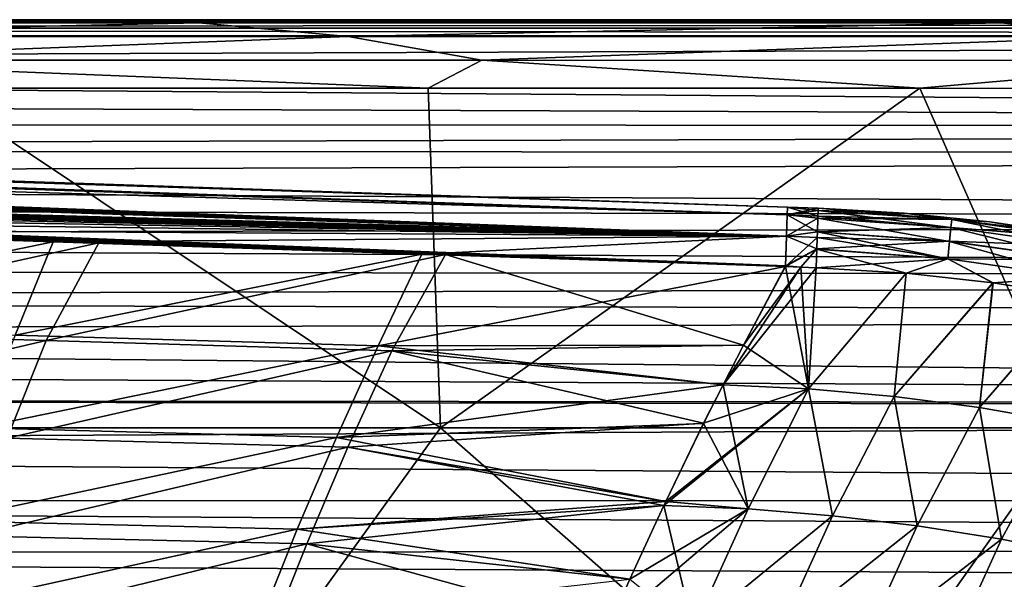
# Model space of a CAD drawing. Header units: metres. Extents: x -24 to 127, y -24 to 24.
# Tile 117 of 151: x 51.67 to 62.18, y 16.53 to 22.5. Entities that reach past the tile are written whole.
import ezdxf

# ---------------------------------------------------------------- set-up
doc = ezdxf.new("R2010")
doc.units = ezdxf.units.M
doc.layers.add('solid_12_381_051_XXX', color=7, linetype='CONTINUOUS')

msp = doc.modelspace()

# ---------------------------------------------------------------- linework, layer by layer
at = {"layer": 'solid_12_381_051_XXX'}
for points in [[(15.556733, 22.5, 109.235703), (46.120327, 22.5, 114.536751), (54.938236, 22.5, 114.536972)], [(15.556733, 22.5, 109.235703), (54.938236, 22.5, 114.536972), (63.620693, 22.5, 114.535568)], [(15.556733, 22.5, 109.235703), (63.620693, 22.5, 114.535568), (72.16761, 22.5, 114.532829)], [(15.556733, 22.5, 109.235703), (72.16761, 22.5, 114.532829), (80.578972, 22.5, 114.528801)], [(15.556733, 22.5, 109.235703), (80.578972, 22.5, 114.528801), (88.854828, 22.5, 114.523346)], [(15.556733, 22.5, 109.235703), (88.854828, 22.5, 114.523346), (96.995171, 22.5, 114.516457)], [(15.556733, 22.5, 109.235703), (96.995171, 22.5, 114.516457), (105, 22.5, 114.508133)], [(105, 22.5, 109.235695), (15.556733, 22.5, 109.235703), (105, 22.5, 114.508133)], [(105, 22.494377, 109.098152), (15.556733, 22.5, 109.235703), (105, 22.5, 109.235695)], [(105, 22.494377, 109.098152), (15.556737, 22.494219, 109.097931), (15.556733, 22.5, 109.235703)], [(45.004986, 22.468277, 114.841499), (53.575817, 22.468264, 114.842079), (46.120327, 22.5, 114.536751)], [(53.575817, 22.468264, 114.842079), (54.938236, 22.5, 114.536972), (46.120327, 22.5, 114.536751)], [(53.575817, 22.468264, 114.842079), (62.146866, 22.468222, 114.83979), (54.938236, 22.5, 114.536972)], [(62.146866, 22.468222, 114.83979), (63.620693, 22.5, 114.535568), (54.938236, 22.5, 114.536972)], [(62.146866, 22.468222, 114.83979), (70.718071, 22.467913, 114.836739), (63.620693, 22.5, 114.535568)], [(59.859264, 20.418608, 144.783646), (1.117329, 22.39463, 144.784668), (1.109322, 22.16617, 145.039474)], [(59.861588, 20.49943, 144.450394), (1.120382, 22.47504, 144.451141), (1.117329, 22.39463, 144.784668)], [(59.859264, 20.418608, 144.783646), (59.861588, 20.49943, 144.450394), (1.117329, 22.39463, 144.784668)], [(59.861588, 20.49943, 144.450394), (1.333833, 22.467861, 142.70961), (1.120382, 22.47504, 144.451141)], [(59.861588, 20.49943, 144.450394), (1.901668, 22.448765, 142.694), (1.333833, 22.467861, 142.70961)], [(59.861588, 20.49943, 144.450394), (59.861588, 20.49943, 142.722382), (1.901668, 22.448765, 142.694)], [(59.859268, 20.418634, 142.388626), (1.901668, 22.448765, 142.694), (59.861588, 20.49943, 142.722382)], [(59.859268, 20.418634, 142.388626), (2.613668, 22.422586, 142.65802), (1.901668, 22.448765, 142.694)], [(59.859268, 20.418634, 142.388626), (3.341708, 22.393856, 142.618896), (2.613668, 22.422586, 142.65802)], [(59.859268, 20.418634, 142.388626), (4.085761, 22.36175, 142.576828), (3.341708, 22.393856, 142.618896)], [(105, 22.465965, 108.97097), (15.556732, 22.465982, 108.970688), (15.556737, 22.494219, 109.097931)], [(105, 22.465965, 108.97097), (15.556738, 22.409264, 108.853249), (15.556732, 22.465982, 108.970688)], [(105, 22.328259, 108.740379), (15.556732, 22.328693, 108.741341), (15.556738, 22.409264, 108.853249)], [(105, 22.465965, 108.97097), (15.556737, 22.494219, 109.097931), (105, 22.494377, 109.098152)], [(105, 22.408489, 108.85128), (15.556738, 22.409264, 108.853249), (105, 22.465965, 108.97097)], [(105, 22.408489, 108.85128), (105, 22.328259, 108.740379), (15.556738, 22.409264, 108.853249)], [(46.868057, 22.319536, 115.108231), (53.575817, 22.468264, 114.842079), (45.004986, 22.468277, 114.841499)], [(46.868057, 22.319536, 115.108231), (55.173088, 22.319572, 115.107819), (53.575817, 22.468264, 114.842079)], [(55.173088, 22.319572, 115.107819), (62.146866, 22.468222, 114.83979), (53.575817, 22.468264, 114.842079)], [(55.173088, 22.319572, 115.107819), (63.477947, 22.318846, 115.105965), (62.146866, 22.468222, 114.83979)], [(63.477947, 22.318846, 115.105965), (70.718071, 22.467913, 114.836739), (62.146866, 22.468222, 114.83979)], [(59.859268, 20.418634, 142.388626), (4.845806, 22.325695, 142.532043), (4.085761, 22.36175, 142.576828)], [(59.859268, 20.418634, 142.388626), (5.621825, 22.285105, 142.484924), (4.845806, 22.325695, 142.532043)], [(59.859268, 20.418634, 142.388626), (6.414426, 22.239439, 142.436066), (5.621825, 22.285105, 142.484924)], [(105, 22.328259, 108.740379), (16.425501, 22.007988, 108.337013), (15.556732, 22.328693, 108.741341)], [(105, 22.328259, 108.740379), (104.999977, 21.348274, 107.530991), (16.425501, 22.007988, 108.337013)], [(48.532558, 22.067497, 115.279251), (55.173088, 22.319572, 115.107819), (46.868057, 22.319536, 115.108231)], [(48.532558, 22.067497, 115.279251), (56.600037, 22.067577, 115.279236), (55.173088, 22.319572, 115.107819)], [(56.600037, 22.067577, 115.279236), (63.477947, 22.318846, 115.105965), (55.173088, 22.319572, 115.107819)], [(56.600037, 22.067577, 115.279236), (64.666924, 22.065458, 115.276558), (63.477947, 22.318846, 115.105965)], [(59.859268, 20.418634, 142.388626), (7.224797, 22.188299, 142.386368), (6.414426, 22.239439, 142.436066)], [(59.851868, 20.189066, 142.13353), (8.051289, 22.131021, 142.335953), (7.224797, 22.188299, 142.386368)], [(59.859268, 20.418634, 142.388626), (59.851868, 20.189066, 142.13353), (7.224797, 22.188299, 142.386368)], [(59.851891, 20.189459, 145.038422), (1.109322, 22.16617, 145.039474), (1.09805, 21.843668, 145.148468)], [(59.851891, 20.189459, 145.038422), (59.859264, 20.418608, 144.783646), (1.109322, 22.16617, 145.039474)], [(59.851868, 20.189066, 142.13353), (8.722851, 22.08025, 142.295303), (8.051289, 22.131021, 142.335953)], [(59.851868, 20.189066, 142.13353), (9.402606, 22.024586, 142.254654), (8.722851, 22.08025, 142.295303)], [(59.851868, 20.189066, 142.13353), (10.089609, 21.963545, 142.214401), (9.402606, 22.024586, 142.254654)], [(104.999977, 21.348274, 107.530991), (17.27528, 21.676907, 107.928246), (16.425501, 22.007988, 108.337013)], [(48.532558, 22.067497, 115.279251), (56.024918, 21.769295, 115.33712), (56.600037, 22.067577, 115.279236)], [(48.532558, 22.067497, 115.279251), (50.719196, 21.769245, 115.336884), (56.024918, 21.769295, 115.33712)], [(56.600037, 22.067577, 115.279236), (56.024918, 21.769295, 115.33712), (61.276073, 21.767876, 115.336067)], [(56.600037, 22.067577, 115.279236), (61.276073, 21.767876, 115.336067), (64.666924, 22.065458, 115.276558)], [(64.666924, 22.065458, 115.276558), (61.276073, 21.767876, 115.336067), (66.530022, 21.765343, 115.332497)], [(59.851868, 20.189066, 142.13353), (10.783422, 21.896748, 142.175217), (10.089609, 21.963545, 142.214401)], [(59.851868, 20.189066, 142.13353), (11.485188, 21.824224, 142.138184), (10.783422, 21.896748, 142.175217)], [(59.851891, 20.189459, 145.038422), (1.09805, 21.843668, 145.148468), (4.994979, 21.712181, 145.155396)], [(59.851868, 20.189066, 142.13353), (12.195015, 21.745935, 142.104187), (11.485188, 21.824224, 142.138184)], [(49.445282, 18.146233, 115.658051), (56.157742, 18.146229, 115.657295), (50.719196, 21.769245, 115.336884)], [(56.157742, 18.146229, 115.657295), (56.024918, 21.769295, 115.33712), (50.719196, 21.769245, 115.336884)], [(56.157742, 18.146229, 115.657295), (61.276073, 21.767876, 115.336067), (56.024918, 21.769295, 115.33712)], [(56.157742, 18.146229, 115.657295), (62.871574, 18.146126, 115.641922), (61.276073, 21.767876, 115.336067)], [(62.871574, 18.146126, 115.641922), (66.530022, 21.765343, 115.332497), (61.276073, 21.767876, 115.336067)], [(59.851891, 20.189459, 145.038422), (4.994979, 21.712181, 145.155396), (8.901964, 21.58078, 145.155289)], [(59.841755, 19.87245, 142.018951), (12.912904, 21.661928, 142.074173), (12.195015, 21.745935, 142.104187)], [(59.851868, 20.189066, 142.13353), (59.841755, 19.87245, 142.018951), (12.195015, 21.745935, 142.104187)], [(59.841755, 19.87245, 142.018951), (13.638862, 21.572393, 142.049133), (12.912904, 21.661928, 142.074173)], [(104.999977, 21.348274, 107.530991), (17.963726, 21.394529, 107.586403), (17.27528, 21.676907, 107.928246)], [(59.851891, 20.189459, 145.038422), (8.901964, 21.58078, 145.155289), (12.81509, 21.449171, 145.155167)], [(59.841755, 19.87245, 142.018951), (14.3729, 21.477676, 142.03009), (13.638862, 21.572393, 142.049133)], [(59.851891, 20.189459, 145.038422), (12.81509, 21.449171, 145.155167), (16.734358, 21.317356, 145.155045)], [(14.3729, 21.477676, 142.03009), (59.841755, 19.87245, 142.018951), (56.209351, 19.994617, 142.01886)], [(14.3729, 21.477676, 142.03009), (52.510487, 20.119019, 142.018784), (48.785381, 20.244303, 142.018692)], [(14.3729, 21.477676, 142.03009), (56.209351, 19.994617, 142.01886), (52.510487, 20.119019, 142.018784)], [(104.999977, 21.348274, 107.530991), (18.642687, 21.105225, 107.242584), (17.963726, 21.394529, 107.586403)], [(104.999977, 21.071148, 107.202515), (18.642687, 21.105225, 107.242584), (104.999977, 21.348274, 107.530991)], [(59.851891, 20.189459, 145.038422), (16.734358, 21.317356, 145.155045), (20.659767, 21.185335, 145.154938)], [(59.851891, 20.189459, 145.038422), (20.659767, 21.185335, 145.154938), (24.591318, 21.053108, 145.154816)], [(104.999977, 21.071148, 107.202515), (19.312187, 20.809057, 106.8974), (18.642687, 21.105225, 107.242584)], [(104.999977, 21.071148, 107.202515), (104.999969, 20.346588, 106.372223), (19.312187, 20.809057, 106.8974)], [(59.851891, 20.189459, 145.038422), (24.591318, 21.053108, 145.154816), (28.529011, 20.920673, 145.154694)], [(59.851891, 20.189459, 145.038422), (28.529011, 20.920673, 145.154694), (30.299391, 20.861132, 145.154648)], [(59.851891, 20.189459, 145.038422), (30.299391, 20.861132, 145.154648), (32.447216, 20.788895, 145.154587)], [(104.999969, 20.346588, 106.372223), (19.972713, 20.506435, 106.551636), (19.312187, 20.809057, 106.8974)], [(59.851891, 20.189459, 145.038422), (32.447216, 20.788895, 145.154587), (36.350563, 20.657616, 145.154465)], [(59.851891, 20.189459, 145.038422), (36.350563, 20.657616, 145.154465), (40.259914, 20.526134, 145.154343)], [(104.999969, 20.346588, 106.372223), (20.665178, 20.175491, 106.182205), (19.972713, 20.506435, 106.551636)], [(59.851891, 20.189459, 145.038422), (40.259914, 20.526134, 145.154343), (44.175262, 20.394451, 145.154236)], [(59.859264, 20.418608, 144.783646), (60.189075, 20.488415, 144.44989), (59.861588, 20.49943, 144.450394)], [(60.187176, 20.405056, 142.391571), (59.859268, 20.418634, 142.388626), (59.861588, 20.49943, 142.722382)], [(60.189075, 20.488415, 144.44989), (60.189075, 20.488415, 142.722504), (59.861588, 20.49943, 142.722382)], [(60.188801, 20.465843, 142.546585), (59.861588, 20.49943, 142.722382), (60.189075, 20.488415, 142.722504)], [(59.861588, 20.49943, 144.450394), (60.189075, 20.488415, 144.44989), (59.861588, 20.49943, 142.722382)], [(60.187176, 20.405056, 142.391571), (59.861588, 20.49943, 142.722382), (60.188801, 20.465843, 142.546585)], [(59.851891, 20.189459, 145.038422), (44.175262, 20.394451, 145.154236), (48.096607, 20.262568, 145.154114)], [(60.182041, 20.235903, 142.184525), (59.851868, 20.189066, 142.13353), (59.859268, 20.418634, 142.388626)], [(60.186508, 20.381634, 144.821075), (59.859264, 20.418608, 144.783646), (59.851891, 20.189459, 145.038422)], [(60.188801, 20.465681, 144.626358), (60.189075, 20.488415, 144.44989), (59.859264, 20.418608, 144.783646)], [(60.187183, 20.405054, 144.780746), (60.188801, 20.465681, 144.626358), (59.859264, 20.418608, 144.783646)], [(60.186508, 20.381634, 144.821075), (60.187183, 20.405054, 144.780746), (59.859264, 20.418608, 144.783646)], [(60.186508, 20.381987, 142.351807), (59.859268, 20.418634, 142.388626), (60.187176, 20.405056, 142.391571)], [(60.182041, 20.235903, 142.184525), (59.859268, 20.418634, 142.388626), (60.186508, 20.381987, 142.351807)], [(60.186508, 20.381987, 142.351807), (60.187176, 20.405056, 142.391571), (61.616096, 20.367733, 142.551453)], [(61.607609, 20.281666, 144.820587), (60.187183, 20.405054, 144.780746), (60.186508, 20.381634, 144.821075)], [(60.187176, 20.405056, 142.391571), (60.188801, 20.465843, 142.546585), (61.616096, 20.367733, 142.551453)], [(61.607609, 20.281666, 144.820587), (60.188801, 20.465681, 144.626358), (60.187183, 20.405054, 144.780746)], [(60.188801, 20.465843, 142.546585), (60.189075, 20.488415, 142.722504), (61.106564, 20.436001, 142.724182)], [(61.616093, 20.367577, 144.62146), (60.189075, 20.488415, 144.44989), (60.188801, 20.465681, 144.626358)], [(61.616096, 20.367733, 142.551453), (60.188801, 20.465843, 142.546585), (61.106564, 20.436001, 142.724182)], [(61.607609, 20.281666, 144.820587), (61.616093, 20.367577, 144.62146), (60.188801, 20.465681, 144.626358)], [(61.10656, 20.436001, 144.448135), (60.189075, 20.488415, 142.722504), (60.189075, 20.488415, 144.44989)], [(61.106564, 20.436001, 142.724182), (60.189075, 20.488415, 142.722504), (61.10656, 20.436001, 144.448135)], [(61.616093, 20.367577, 144.62146), (61.10656, 20.436001, 144.448135), (60.189075, 20.488415, 144.44989)], [(61.616093, 20.367577, 144.62146), (62.022057, 20.343334, 144.446716), (61.10656, 20.436001, 144.448135)], [(61.106564, 20.436001, 142.724182), (61.10656, 20.436001, 144.448135), (62.022057, 20.343334, 144.446716)], [(62.022064, 20.343334, 142.725601), (61.106564, 20.436001, 142.724182), (62.022057, 20.343334, 144.446716)], [(61.616096, 20.367733, 142.551453), (61.106564, 20.436001, 142.724182), (62.022064, 20.343334, 142.725601)], [(104.999969, 19.741673, 105.710838), (20.665178, 20.175491, 106.182205), (104.999969, 20.346588, 106.372223)], [(60.182034, 20.235386, 144.98822), (60.186508, 20.381634, 144.821075), (59.851891, 20.189459, 145.038422)], [(61.592709, 20.135014, 144.987213), (60.186508, 20.381634, 144.821075), (60.182034, 20.235386, 144.98822)], [(60.182041, 20.235903, 142.184525), (60.186508, 20.381987, 142.351807), (61.607632, 20.282017, 142.35228)], [(61.607632, 20.282017, 142.35228), (60.186508, 20.381987, 142.351807), (61.616096, 20.367733, 142.551453)], [(61.607609, 20.281666, 144.820587), (60.186508, 20.381634, 144.821075), (61.592709, 20.135014, 144.987213)], [(63.018421, 20.082756, 144.820129), (61.616093, 20.367577, 144.62146), (61.607609, 20.281666, 144.820587)], [(61.607632, 20.282017, 142.35228), (61.616096, 20.367733, 142.551453), (63.033089, 20.168886, 142.551514)], [(61.616093, 20.367577, 144.62146), (63.033085, 20.16873, 144.621384), (62.022057, 20.343334, 144.446716)], [(63.018421, 20.082756, 144.820129), (63.033085, 20.16873, 144.621384), (61.616093, 20.367577, 144.62146)], [(61.616096, 20.367733, 142.551453), (62.022064, 20.343334, 142.725601), (62.933689, 20.209471, 142.72699)], [(63.033089, 20.168886, 142.551514), (61.616096, 20.367733, 142.551453), (62.933689, 20.209471, 142.72699)], [(63.033085, 20.16873, 144.621384), (62.93367, 20.209475, 144.445328), (62.022057, 20.343334, 144.446716)], [(62.022064, 20.343334, 142.725601), (62.022057, 20.343334, 144.446716), (62.93367, 20.209475, 144.445328)], [(62.933689, 20.209471, 142.72699), (62.022064, 20.343334, 142.725601), (62.93367, 20.209475, 144.445328)], [(52.023956, 20.130482, 145.153992), (48.096607, 20.262568, 145.154114), (47.756229, 19.252661, 145.267227)], [(59.851891, 20.189459, 145.038422), (48.096607, 20.262568, 145.154114), (52.023956, 20.130482, 145.153992)], [(48.272728, 19.189054, 141.901108), (48.785381, 20.244303, 142.018692), (52.510487, 20.119019, 142.018784)], [(59.851891, 20.189459, 145.038422), (52.023956, 20.130482, 145.153992), (55.957302, 19.998194, 145.153885)], [(59.851891, 20.189459, 145.038422), (55.957302, 19.998194, 145.153885), (59.841515, 19.867558, 145.153763)], [(60.180119, 20.17499, 145.033081), (59.851891, 20.189459, 145.038422), (59.841515, 19.867558, 145.153763)], [(60.176201, 20.054003, 142.07515), (59.841755, 19.87245, 142.018951), (59.851868, 20.189066, 142.13353)], [(60.180111, 20.175009, 142.139252), (59.851868, 20.189066, 142.13353), (60.182041, 20.235903, 142.184525)], [(60.180111, 20.175009, 142.139252), (60.176201, 20.054003, 142.07515), (59.851868, 20.189066, 142.13353)], [(60.180119, 20.17499, 145.033081), (60.182034, 20.235386, 144.98822), (59.851891, 20.189459, 145.038422)], [(60.180111, 20.175009, 142.139252), (60.182041, 20.235903, 142.184525), (61.592747, 20.135521, 142.185532)], [(61.573536, 19.948912, 145.097153), (60.182034, 20.235386, 144.98822), (60.180119, 20.17499, 145.033081)], [(61.592709, 20.135014, 144.987213), (60.182034, 20.235386, 144.98822), (61.573536, 19.948912, 145.097153)], [(61.592747, 20.135521, 142.185532), (60.182041, 20.235903, 142.184525), (61.607632, 20.282017, 142.35228)], [(61.607609, 20.281666, 144.820587), (61.592709, 20.135014, 144.987213), (62.99316, 19.936773, 144.986099)], [(61.592747, 20.135521, 142.185532), (61.607632, 20.282017, 142.35228), (63.018456, 20.083103, 142.352722)], [(63.018421, 20.082756, 144.820129), (61.607609, 20.281666, 144.820587), (62.99316, 19.936773, 144.986099)], [(63.018456, 20.083103, 142.352722), (61.607632, 20.282017, 142.35228), (63.033089, 20.168886, 142.551514)], [(104.999969, 19.741673, 105.710838), (21.34379, 19.839813, 105.816162), (20.665178, 20.175491, 106.182205)], [(51.615997, 19.134842, 145.25914), (52.023956, 20.130482, 145.153992), (47.756229, 19.252661, 145.267227)], [(48.272728, 19.189054, 141.901108), (52.510487, 20.119019, 142.018784), (51.948162, 19.076078, 141.909119)], [(55.957302, 19.998194, 145.153885), (52.023956, 20.130482, 145.153992), (51.615997, 19.134842, 145.25914)], [(51.948162, 19.076078, 141.909119), (52.510487, 20.119019, 142.018784), (56.209351, 19.994617, 142.01886)], [(60.176193, 20.053421, 145.097397), (60.180119, 20.17499, 145.033081), (59.841515, 19.867558, 145.153763)], [(61.573536, 19.948912, 145.097153), (60.180119, 20.17499, 145.033081), (60.176193, 20.053421, 145.097397)], [(60.180111, 20.175009, 142.139252), (61.592747, 20.135521, 142.185532), (60.176201, 20.054003, 142.07515)], [(61.592747, 20.135521, 142.185532), (61.573586, 19.949497, 142.075394), (60.176201, 20.054003, 142.07515)], [(61.592709, 20.135014, 144.987213), (61.573536, 19.948912, 145.097153), (62.960949, 19.751982, 145.0952)], [(62.993221, 19.937275, 142.18663), (61.573586, 19.949497, 142.075394), (61.592747, 20.135521, 142.185532)], [(62.99316, 19.936773, 144.986099), (61.592709, 20.135014, 144.987213), (62.960949, 19.751982, 145.0952)], [(62.993221, 19.937275, 142.18663), (61.592747, 20.135521, 142.185532), (63.018456, 20.083103, 142.352722)], [(55.490921, 19.019249, 145.248962), (55.957302, 19.998194, 145.153885), (51.615997, 19.134842, 145.25914)], [(51.948162, 19.076078, 141.909119), (56.209351, 19.994617, 142.01886), (55.637829, 18.965172, 141.919098)], [(59.841515, 19.867558, 145.153763), (55.957302, 19.998194, 145.153885), (55.490921, 19.019249, 145.248962)], [(55.637829, 18.965172, 141.919098), (56.209351, 19.994617, 142.01886), (59.393074, 19.029055, 141.946793)], [(59.393074, 19.029055, 141.946793), (56.209351, 19.994617, 142.01886), (59.841755, 19.87245, 142.018951)], [(60.006031, 19.860029, 145.146652), (60.176193, 20.053421, 145.097397), (59.841515, 19.867558, 145.153763)], [(60.176201, 20.054003, 142.07515), (60.005463, 19.860418, 142.025696), (59.841755, 19.87245, 142.018951)], [(60.176201, 20.054003, 142.07515), (60.169552, 19.853012, 142.025848), (60.005463, 19.860418, 142.025696)], [(60.006031, 19.860029, 145.146652), (60.169563, 19.853018, 145.146469), (60.176193, 20.053421, 145.097397)], [(60.176201, 20.054003, 142.07515), (61.573586, 19.949497, 142.075394), (60.169552, 19.853012, 142.025848)], [(61.129005, 19.793972, 145.144333), (60.176193, 20.053421, 145.097397), (60.169563, 19.853018, 145.146469)], [(61.573536, 19.948912, 145.097153), (60.176193, 20.053421, 145.097397), (61.129005, 19.793972, 145.144333)], [(59.392677, 19.028391, 145.225571), (59.841515, 19.867558, 145.153763), (55.490921, 19.019249, 145.248962)], [(60.086483, 18.561867, 145.259827), (59.841515, 19.867558, 145.153763), (59.392677, 19.028391, 145.225571)], [(60.005463, 19.860418, 142.025696), (59.393074, 19.029055, 141.946793), (59.841755, 19.87245, 142.018951)], [(60.086483, 18.561867, 145.259827), (60.006031, 19.860029, 145.146652), (59.841515, 19.867558, 145.153763)], [(61.573586, 19.949497, 142.075394), (61.129974, 19.794004, 142.028), (60.169552, 19.853012, 142.025848)], [(61.573536, 19.948912, 145.097153), (61.129005, 19.793972, 145.144333), (62.054337, 19.693283, 145.142319)], [(61.573586, 19.949497, 142.075394), (62.056061, 19.693115, 142.030014), (61.129974, 19.794004, 142.028)], [(62.960949, 19.751982, 145.0952), (61.573536, 19.948912, 145.097153), (62.054337, 19.693283, 145.142319)], [(61.573586, 19.949497, 142.075394), (62.961025, 19.752562, 142.077332), (62.056061, 19.693115, 142.030014)], [(62.993221, 19.937275, 142.18663), (62.961025, 19.752562, 142.077332), (61.573586, 19.949497, 142.075394)], [(104.999969, 19.741673, 105.710838), (22.008259, 19.499611, 105.454315), (21.34379, 19.839813, 105.816162)], [(60.005463, 19.860418, 142.025696), (59.173946, 18.604795, 141.908432), (59.393074, 19.029055, 141.946793)], [(60.005463, 19.860418, 142.025696), (60.169552, 19.853012, 142.025848), (59.173946, 18.604795, 141.908432)], [(60.169552, 19.853012, 142.025848), (60.086521, 18.56185, 141.912491), (59.173946, 18.604795, 141.908432)], [(60.086483, 18.561867, 145.259827), (60.169563, 19.853018, 145.146469), (60.006031, 19.860029, 145.146652)], [(60.086483, 18.561867, 145.259827), (61.129005, 19.793972, 145.144333), (60.169563, 19.853018, 145.146469)], [(60.086483, 18.561867, 145.259827), (60.999252, 18.480373, 145.255585), (61.129005, 19.793972, 145.144333)], [(60.169552, 19.853012, 142.025848), (61.129974, 19.794004, 142.028), (60.086521, 18.56185, 141.912491)], [(61.129974, 19.794004, 142.028), (60.999294, 18.480352, 141.916733), (60.086521, 18.56185, 141.912491)], [(60.999252, 18.480373, 145.255585), (62.054337, 19.693283, 145.142319), (61.129005, 19.793972, 145.144333)], [(61.129974, 19.794004, 142.028), (62.056061, 19.693115, 142.030014), (60.999294, 18.480352, 141.916733)], [(104.999969, 19.741673, 105.710838), (104.999954, 19.346485, 105.294441), (22.008259, 19.499611, 105.454315)], [(60.999252, 18.480373, 145.255585), (61.910473, 18.360987, 145.251129), (62.054337, 19.693283, 145.142319)], [(62.056061, 19.693115, 142.030014), (61.910519, 18.360966, 141.921188), (60.999294, 18.480352, 141.916733)], [(61.910473, 18.360987, 145.251129), (62.94392, 19.555378, 145.140488), (62.054337, 19.693283, 145.142319)], [(62.056061, 19.693115, 142.030014), (62.946293, 19.554974, 142.03183), (61.910519, 18.360966, 141.921188)], [(62.960949, 19.751982, 145.0952), (62.054337, 19.693283, 145.142319), (62.94392, 19.555378, 145.140488)], [(62.961025, 19.752562, 142.077332), (62.946293, 19.554974, 142.03183), (62.056061, 19.693115, 142.030014)], [(61.910473, 18.360987, 145.251129), (62.818192, 18.203976, 145.246475), (62.94392, 19.555378, 145.140488)], [(62.946293, 19.554974, 142.03183), (62.818241, 18.203953, 141.925827), (61.910519, 18.360966, 141.921188)], [(104.999954, 19.346485, 105.294441), (22.65823, 19.155737, 105.097893), (22.008259, 19.499611, 105.454315)], [(104.999947, 18.384089, 104.332176), (22.65823, 19.155737, 105.097893), (104.999954, 19.346485, 105.294441)], [(104.999947, 18.384089, 104.332176), (23.294058, 18.808201, 104.7472), (22.65823, 19.155737, 105.097893)], [(47.914288, 18.13555, 141.793304), (48.272728, 19.189054, 141.901108), (51.948162, 19.076078, 141.909119)], [(55.490921, 19.019249, 145.248962), (51.615997, 19.134842, 145.25914), (51.222908, 18.145058, 145.357559)], [(47.914288, 18.13555, 141.793304), (51.948162, 19.076078, 141.909119), (51.530891, 18.035067, 141.806458)], [(51.530891, 18.035067, 141.806458), (51.948162, 19.076078, 141.909119), (55.637829, 18.965172, 141.919098)], [(59.173798, 18.604591, 145.263901), (59.392677, 19.028391, 145.225571), (55.490921, 19.019249, 145.248962)], [(55.637829, 18.965172, 141.919098), (59.393074, 19.029055, 141.946793), (59.173946, 18.604795, 141.908432)], [(60.086483, 18.561867, 145.259827), (59.392677, 19.028391, 145.225571), (59.173798, 18.604591, 145.263901)], [(55.046379, 18.042826, 145.341248), (55.490921, 19.019249, 145.248962), (51.222908, 18.145058, 145.357559)], [(51.530891, 18.035067, 141.806458), (55.637829, 18.965172, 141.919098), (55.169769, 17.937649, 141.822662)], [(59.173798, 18.604591, 145.263901), (55.490921, 19.019249, 145.248962), (55.046379, 18.042826, 145.341248)], [(55.169769, 17.937649, 141.822662), (55.637829, 18.965172, 141.919098), (58.966835, 18.193699, 141.872162)], [(55.637829, 18.965172, 141.919098), (59.173946, 18.604795, 141.908432), (58.966835, 18.193699, 141.872162)], [(104.999947, 18.384089, 104.332176), (23.916826, 18.456198, 104.401733), (23.294058, 18.808201, 104.7472)], [(58.966473, 18.193062, 145.300201), (59.173798, 18.604591, 145.263901), (55.046379, 18.042826, 145.341248)], [(60.086521, 18.56185, 141.912491), (58.542175, 17.316965, 141.797806), (58.562717, 17.360502, 141.801407)], [(60.086521, 18.56185, 141.912491), (59.441929, 17.279457, 141.804291), (58.542175, 17.316965, 141.797806)], [(60.086521, 18.56185, 141.912491), (58.562717, 17.360502, 141.801407), (58.966835, 18.193699, 141.872162)], [(59.441891, 17.279474, 145.368027), (59.173798, 18.604591, 145.263901), (58.966473, 18.193062, 145.300201)], [(60.086521, 18.56185, 141.912491), (58.966835, 18.193699, 141.872162), (59.173946, 18.604795, 141.908432)], [(59.441891, 17.279474, 145.368027), (60.086483, 18.561867, 145.259827), (59.173798, 18.604591, 145.263901)], [(59.441891, 17.279474, 145.368027), (60.34417, 17.206701, 145.361191), (60.086483, 18.561867, 145.259827)], [(60.086521, 18.56185, 141.912491), (60.344208, 17.206684, 141.811127), (59.441929, 17.279457, 141.804291)], [(60.34417, 17.206701, 145.361191), (60.999252, 18.480373, 145.255585), (60.086483, 18.561867, 145.259827)], [(60.086521, 18.56185, 141.912491), (60.999294, 18.480352, 141.916733), (60.344208, 17.206684, 141.811127)], [(104.999954, 18.343557, 104.293259), (24.82703, 17.91997, 103.894302), (23.916826, 18.456198, 104.401733)], [(104.999947, 18.384089, 104.332176), (104.999954, 18.343557, 104.293259), (23.916826, 18.456198, 104.401733)], [(60.34417, 17.206701, 145.361191), (61.247005, 17.098833, 145.354034), (60.999252, 18.480373, 145.255585)], [(60.999294, 18.480352, 141.916733), (61.247044, 17.098814, 141.818283), (60.344208, 17.206684, 141.811127)], [(61.247005, 17.098833, 145.354034), (61.910473, 18.360987, 145.251129), (60.999252, 18.480373, 145.255585)], [(60.999294, 18.480352, 141.916733), (61.910519, 18.360966, 141.921188), (61.247044, 17.098814, 141.818283)], [(104.999954, 18.343557, 104.293259), (105.000053, 17.360939, 103.389366), (24.82703, 17.91997, 103.894302)], [(61.247005, 17.098833, 145.354034), (62.148445, 16.956038, 145.346558), (61.910473, 18.360987, 145.251129)], [(61.910519, 18.360966, 141.921188), (62.148479, 16.956017, 141.82576), (61.247044, 17.098814, 141.818283)], [(62.148445, 16.956038, 145.346558), (62.818192, 18.203976, 145.246475), (61.910473, 18.360987, 145.251129)], [(61.910519, 18.360966, 141.921188), (62.818241, 18.203953, 141.925827), (62.148479, 16.956017, 141.82576)], [(58.562386, 17.359892, 145.370956), (58.966473, 18.193062, 145.300201), (55.046379, 18.042826, 145.341248)], [(55.169769, 17.937649, 141.822662), (58.966835, 18.193699, 141.872162), (58.562717, 17.360502, 141.801407)], [(59.441891, 17.279474, 145.368027), (58.966473, 18.193062, 145.300201), (58.562386, 17.359892, 145.370956)], [(62.148445, 16.956038, 145.346558), (63.046524, 16.778486, 145.338776), (62.818192, 18.203976, 145.246475)], [(62.818241, 18.203953, 141.925827), (63.046558, 16.778465, 141.833542), (62.148479, 16.956017, 141.82576)], [(46.780426, 14.518573, 115.958694), (53.538471, 14.518602, 115.970924), (49.445282, 18.146233, 115.658051)], [(53.538471, 14.518602, 115.970924), (56.157742, 18.146229, 115.657295), (49.445282, 18.146233, 115.658051)], [(55.046379, 18.042826, 145.341248), (51.222908, 18.145058, 145.357559), (50.853706, 17.153349, 145.450607)], [(53.538471, 14.518602, 115.970924), (60.296593, 14.518552, 115.949799), (56.157742, 18.146229, 115.657295)], [(60.296593, 14.518552, 115.949799), (62.871574, 18.146126, 115.641922), (56.157742, 18.146229, 115.657295)], [(60.296593, 14.518552, 115.949799), (67.054825, 14.518421, 115.915138), (62.871574, 18.146126, 115.641922)], [(54.62751, 17.063671, 145.428513), (55.046379, 18.042826, 145.341248), (50.853706, 17.153349, 145.450607)], [(51.140331, 16.991846, 141.709717), (51.530891, 18.035067, 141.806458), (55.169769, 17.937649, 141.822662)], [(58.562386, 17.359892, 145.370956), (55.046379, 18.042826, 145.341248), (54.62751, 17.063671, 145.428513)], [(105.000053, 17.360939, 103.389366), (25.708118, 17.37525, 103.402618), (24.82703, 17.91997, 103.894302)], [(51.140331, 16.991846, 141.709717), (55.169769, 17.937649, 141.822662), (54.730217, 16.907053, 141.731766)], [(54.730217, 16.907053, 141.731766), (55.169769, 17.937649, 141.822662), (58.542175, 17.316965, 141.797806)], [(55.169769, 17.937649, 141.822662), (58.562717, 17.360502, 141.801407), (58.542175, 17.316965, 141.797806)], [(105.000122, 16.856768, 102.954674), (26.59236, 16.799372, 102.906403), (25.708118, 17.37525, 103.402618)], [(105.000122, 16.856768, 102.954674), (25.708118, 17.37525, 103.402618), (105.000053, 17.360939, 103.389366)], [(58.54208, 17.316856, 145.374512), (58.562386, 17.359892, 145.370956), (54.62751, 17.063671, 145.428513)], [(59.441891, 17.279474, 145.368027), (58.562386, 17.359892, 145.370956), (58.54208, 17.316856, 145.374512)], [(58.180069, 16.528931, 145.437912), (58.54208, 17.316856, 145.374512), (54.62751, 17.063671, 145.428513)], [(54.730217, 16.907053, 141.731766), (58.542175, 17.316965, 141.797806), (58.180374, 16.529514, 141.734451)], [(59.441929, 17.279457, 141.804291), (57.956833, 16.02173, 141.695313), (58.180374, 16.529514, 141.734451)], [(59.441929, 17.279457, 141.804291), (58.855984, 15.989507, 141.704208), (57.956833, 16.02173, 141.695313)], [(58.855946, 15.989521, 145.468109), (58.54208, 17.316856, 145.374512), (58.180069, 16.528931, 145.437912)], [(59.441929, 17.279457, 141.804291), (58.180374, 16.529514, 141.734451), (58.542175, 17.316965, 141.797806)], [(58.855946, 15.989521, 145.468109), (59.441891, 17.279474, 145.368027), (58.54208, 17.316856, 145.374512)], [(58.855946, 15.989521, 145.468109), (60.34417, 17.206701, 145.361191), (59.441891, 17.279474, 145.368027)], [(59.441929, 17.279457, 141.804291), (60.344208, 17.206684, 141.811127), (58.855984, 15.989507, 141.704208)], [(54.62751, 17.063671, 145.428513), (50.853706, 17.153349, 145.450607), (50.5084, 16.159716, 145.538284)], [(58.855946, 15.989521, 145.468109), (59.759247, 15.923489, 145.458801), (60.34417, 17.206701, 145.361191)], [(60.344208, 17.206684, 141.811127), (59.759285, 15.923472, 141.713516), (58.855984, 15.989507, 141.704208)], [(59.759247, 15.923489, 145.458801), (61.247005, 17.098833, 145.354034), (60.34417, 17.206701, 145.361191)], [(60.344208, 17.206684, 141.811127), (61.247044, 17.098814, 141.818283), (59.759285, 15.923472, 141.713516)], [(54.23431, 16.081783, 145.510757), (54.62751, 17.063671, 145.428513), (50.5084, 16.159716, 145.538284)], [(58.180069, 16.528931, 145.437912), (54.62751, 17.063671, 145.428513), (54.23431, 16.081783, 145.510757)], [(59.759247, 15.923489, 145.458801), (60.664906, 15.824273, 145.449051), (61.247005, 17.098833, 145.354034)], [(61.247044, 17.098814, 141.818283), (60.664944, 15.824256, 141.723267), (59.759285, 15.923472, 141.713516)], [(60.664906, 15.824273, 145.449051), (62.148445, 16.956038, 145.346558), (61.247005, 17.098833, 145.354034)], [(61.247044, 17.098814, 141.818283), (62.148479, 16.956017, 141.82576), (60.664944, 15.824256, 141.723267)], [(50.776482, 15.946418, 141.618896), (51.140331, 16.991846, 141.709717), (54.730217, 16.907053, 141.731766)], [(60.664906, 15.824273, 145.449051), (61.570896, 15.691963, 145.438858), (62.148445, 16.956038, 145.346558)], [(62.148479, 16.956017, 141.82576), (61.57093, 15.691945, 141.733459), (60.664944, 15.824256, 141.723267)], [(61.570896, 15.691963, 145.438858), (63.046524, 16.778486, 145.338776), (62.148445, 16.956038, 145.346558)], [(62.148479, 16.956017, 141.82576), (63.046558, 16.778465, 141.833542), (61.57093, 15.691945, 141.733459)], [(105.000122, 16.856768, 102.954674), (105.000206, 16.360798, 102.545601), (26.59236, 16.799372, 102.906403)], [(50.776482, 15.946418, 141.618896), (54.730217, 16.907053, 141.731766), (54.319172, 15.873388, 141.646423)], [(54.319172, 15.873388, 141.646423), (54.730217, 16.907053, 141.731766), (57.956833, 16.02173, 141.695313)], [(54.730217, 16.907053, 141.731766), (58.180374, 16.529514, 141.734451), (57.956833, 16.02173, 141.695313)], [(105.000206, 16.360798, 102.545601), (27.444098, 16.210161, 102.424873), (26.59236, 16.799372, 102.906403)], [(61.570896, 15.691963, 145.438858), (62.475189, 15.526652, 145.428268), (63.046524, 16.778486, 145.338776)], [(63.046558, 16.778465, 141.833542), (62.475224, 15.526632, 141.744049), (61.57093, 15.691945, 141.733459)]]:
    msp.add_3dface(points, dxfattribs=at)

doc.saveas('drawing.dxf')
